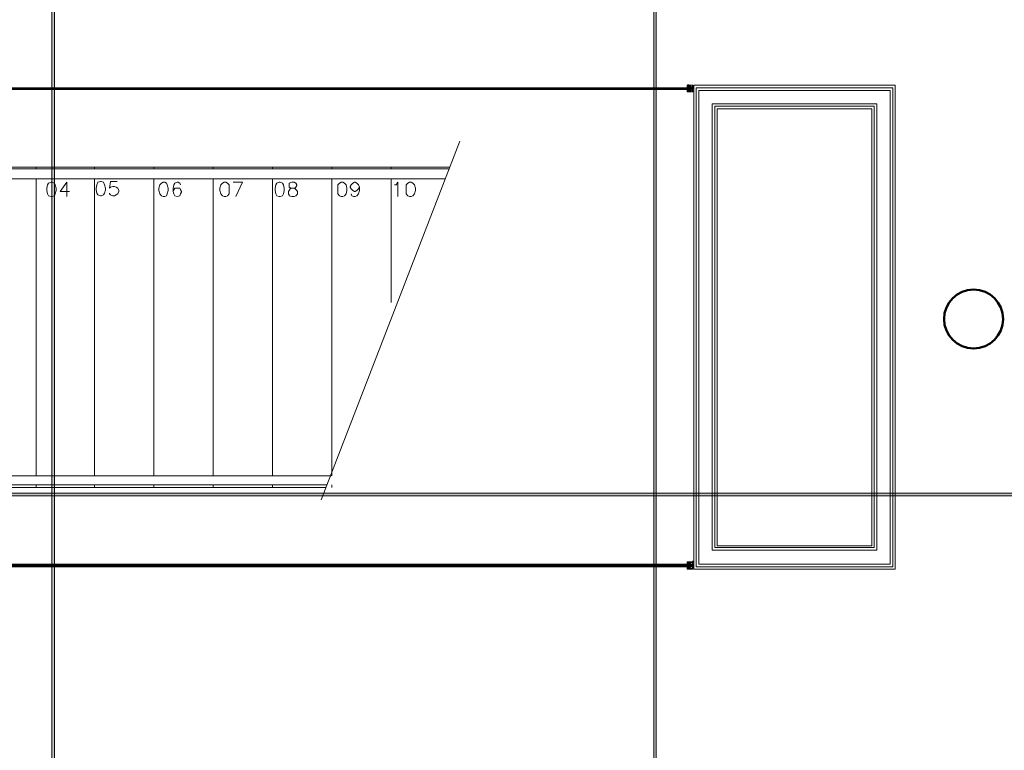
# Model space of a CAD drawing. Header units: millimetres. Extents: x 1.7 to 32.8, y 0.3 to 23.1.
# Tile 39 of 106: x 10.2 to 12.1, y 11.2 to 12.7. Entities that reach past the tile are written whole.
import ezdxf

# ---------------------------------------------------------------- set-up
doc = ezdxf.new("R2010")
doc.units = ezdxf.units.MM
doc.layers.add('PDF_Geometry', color=9, linetype='Continuous', true_color=0x808080)
doc.layers.add('PDF_Solid Fills', color=9, linetype='Continuous', true_color=0x808080)

msp = doc.modelspace()

# ---------------------------------------------------------------- hatches: boundary and pattern name
at = {"layer": 'PDF_Solid Fills', "transparency": 33554559}
msp.add_hatch(color=256, dxfattribs=at).paths.add_polyline_path([(29.8551, 11.7213), (29.8551, 11.7246), (2.9827, 11.7246), (2.9827, 11.7196), (29.8551, 11.7196)])

# ---------------------------------------------------------------- linework, layer by layer
at = {"layer": 'PDF_Geometry', "lineweight": 5}
for points in [[(10.2242, 22.9192), (10.2242, 22.8592), (10.219, 22.8592), (10.219, 22.9192), (10.219, 0.2783), (10.2242, 0.2783)], [(11.424, 22.9192), (11.424, 22.8592), (11.419, 22.8592), (11.419, 22.9192), (11.419, 0.2783), (11.424, 0.2783)], [(29.8551, 11.7213), (29.8551, 11.7246), (2.9827, 11.7246), (2.9827, 11.7196), (29.8551, 11.7196)]]:
    msp.add_lwpolyline(points, close=True, dxfattribs=at)
at = {"layer": 'PDF_Geometry', "lineweight": 18}
for points in [[(11.494, 12.5329), (9.1491, 12.5329), (9.1473, 12.5313), (9.1491, 12.5329), (9.1473, 12.5296), (9.1491, 12.5313), (9.1491, 12.5296), (9.1491, 12.5329), (9.1473, 12.5329), (9.1473, 12.5296), (9.1491, 12.5296), (11.494, 12.5296), (11.494, 12.5329), (9.1442, 12.5329), (9.1442, 12.4079)], [(11.4957, 12.5346), (11.4973, 12.5346), (11.4973, 12.5363), (11.4973, 12.5379), (11.4857, 12.5379), (11.4857, 12.5346), (11.4857, 12.5363), (11.4857, 12.5346), (11.4873, 12.5329), (11.4873, 12.5346), (11.4873, 12.5363), (11.4873, 12.5379), (11.4873, 12.5363), (11.4857, 12.5363)], [(11.4957, 12.5263), (11.4973, 12.5263), (11.4973, 12.5246), (11.4857, 12.5246), (11.4857, 12.5279), (11.4857, 12.5296)], [(11.4873, 12.5379), (11.4873, 12.5363), (11.4873, 12.5379), (11.4873, 12.5396)], [(11.4873, 12.5329), (11.4873, 12.5346)], [(11.4873, 12.5279), (11.4873, 12.5296), (11.4873, 12.5313)], [(11.489, 12.5396), (11.489, 12.5379), (11.489, 12.5363), (11.4907, 12.5363), (11.4907, 12.5379), (11.4924, 12.5379)], [(11.489, 12.5346), (11.489, 12.5363), (11.489, 12.5379), (11.489, 12.5363)], [(11.4924, 12.5296), (11.4924, 12.5279), (11.4924, 12.5263), (11.4907, 12.5263), (11.4907, 12.5279), (11.4907, 12.5263), (11.489, 12.5263), (11.489, 12.5279), (11.489, 12.5296)], [(11.4924, 12.5346), (11.4924, 12.5363), (11.4907, 12.5363), (11.4907, 12.5346), (11.4924, 12.5346), (11.4924, 12.5363), (11.4924, 12.5379), (11.4957, 12.5379), (11.4973, 12.5379), (11.4973, 12.5363), (11.4957, 12.5363)], [(11.4973, 12.5246), (11.4957, 12.5246), (11.4924, 12.5246), (11.4924, 12.5263), (11.4924, 12.5246), (11.4907, 12.5246), (11.4907, 12.5263), (11.4907, 12.5279), (11.4924, 12.5279)], [(11.4957, 12.5329), (11.4957, 12.5346), (11.4957, 12.5329)], [(11.4973, 12.5313), (11.4973, 12.5329), (11.4973, 12.5346), (11.4973, 12.5329), (11.4973, 12.5313), (11.4973, 12.5296), (11.4957, 12.5296), (11.4957, 12.5279), (11.4973, 12.5279)], [(11.4973, 12.5263), (11.4973, 12.5279), (11.4957, 12.5279)], [(11.4957, 12.5263), (11.4957, 12.5246), (11.4957, 12.5263)], [(11.499, 12.5246), (11.499, 12.5379)], [(11.499, 12.5329), (11.499, 12.5346)], [(11.499, 12.5313), (11.499, 12.5329), (11.499, 12.5313)], [(11.499, 12.5313), (11.499, 12.5329), (11.499, 12.5313)], [(11.499, 12.5296), (11.499, 12.5329), (11.499, 12.5296)], [(11.499, 12.5296), (11.499, 12.5313), (11.499, 12.5296)], [(11.499, 12.5296), (11.499, 12.5313), (11.499, 12.5296)], [(11.0324, 12.4263), (10.7557, 11.7113)], [(9.8323, 12.3746), (9.8323, 12.3713), (11.0107, 12.3713)], [(10.7657, 11.7363), (9.8323, 11.7363), (9.8323, 12.3746), (11.0124, 12.3746)], [(10.1874, 12.3713), (10.1874, 12.3746)], [(10.3041, 12.3713), (10.3041, 12.3746)], [(10.4223, 12.3713), (10.4223, 12.3746)], [(10.5408, 12.3713), (10.5408, 12.3746)], [(10.659, 12.3713), (10.659, 12.3746)], [(10.7774, 12.3713), (10.7774, 12.3746)], [(10.8957, 12.3713), (10.8957, 12.3746)], [(10.7757, 11.7596), (9.8323, 11.7596), (9.8323, 12.3513), (11.004, 12.3513)], [(10.1874, 11.7596), (10.1874, 12.3513)], [(10.3041, 11.7596), (10.3041, 12.3513)], [(10.4223, 11.7596), (10.4223, 12.3513)], [(10.5408, 11.7596), (10.5408, 12.3513)], [(10.659, 11.7596), (10.659, 12.3513)], [(10.7774, 11.7596), (10.7774, 12.3513)], [(10.8957, 12.1046), (10.8957, 12.3513)], [(10.249, 12.3163), (10.249, 12.3446), (10.2357, 12.3263), (10.254, 12.3263)], [(10.349, 12.3463), (10.3357, 12.3463), (10.3341, 12.3329), (10.3357, 12.3346), (10.3406, 12.3363), (10.344, 12.3363), (10.3474, 12.3346), (10.3508, 12.3329), (10.3524, 12.3279), (10.3524, 12.3263), (10.3508, 12.3213), (10.3474, 12.3196), (10.344, 12.3179), (10.3406, 12.3179), (10.3357, 12.3196), (10.3341, 12.3213), (10.3341, 12.3229)], [(10.4758, 12.3396), (10.474, 12.3429), (10.4706, 12.3446), (10.469, 12.3446), (10.4641, 12.3429), (10.4623, 12.3396), (10.4607, 12.3329), (10.4607, 12.3263), (10.4623, 12.3213), (10.4641, 12.3179), (10.469, 12.3163), (10.474, 12.3179), (10.4758, 12.3213), (10.4774, 12.3246), (10.4774, 12.3263), (10.4758, 12.3296), (10.474, 12.3329), (10.4641, 12.3329), (10.4623, 12.3296), (10.4607, 12.3263)], [(10.5857, 12.3163), (10.599, 12.3446), (10.5807, 12.3446)], [(10.8324, 12.3346), (10.8307, 12.3313), (10.8274, 12.3279), (10.824, 12.3263), (10.8224, 12.3263), (10.819, 12.3279), (10.8157, 12.3313), (10.814, 12.3346), (10.814, 12.3363), (10.8157, 12.3396), (10.819, 12.3429), (10.8224, 12.3446), (10.824, 12.3446), (10.8274, 12.3429), (10.8307, 12.3396), (10.8324, 12.3346), (10.8324, 12.3279), (10.8307, 12.3213), (10.8274, 12.3179), (10.824, 12.3163), (10.8207, 12.3163), (10.8174, 12.3179), (10.8157, 12.3213)], [(10.9024, 12.3396), (10.9057, 12.3396), (10.909, 12.3446), (10.909, 12.3163)], [(10.7674, 11.7413), (9.8323, 11.7413), (9.8323, 11.7363)], [(10.1874, 11.7363), (10.1874, 11.7413)], [(10.3041, 11.7363), (10.3041, 11.7413)], [(10.4223, 11.7363), (10.4223, 11.7413)], [(10.5408, 11.7363), (10.5408, 11.7413)], [(10.659, 11.7363), (10.659, 11.7413)], [(10.7774, 11.7363), (10.7774, 11.7413)], [(9.1473, 11.578), (9.1473, 11.5796), (9.1491, 11.578), (9.1473, 11.5813), (9.1491, 11.5796), (9.1473, 11.583), (9.1473, 11.5813), (9.1491, 11.583), (11.494, 11.583), (11.494, 11.578), (9.1442, 11.578), (9.1442, 11.703)], [(11.499, 11.613), (11.499, 11.6146), (11.499, 11.613), (11.499, 11.6113), (11.499, 11.613), (11.499, 11.6146), (11.499, 11.613), (11.499, 11.6146), (11.499, 11.6163)], [(11.499, 11.6146), (11.499, 11.6113), (11.499, 11.6146)], [(11.499, 11.6113), (11.499, 11.613), (11.499, 11.6113)], [(11.499, 11.6113), (11.499, 11.613), (11.499, 11.6113)], [(11.4973, 11.5896), (11.4973, 11.5879), (11.4857, 11.5879), (11.4857, 11.583), (11.4857, 11.5846), (11.4857, 11.583)], [(11.4957, 11.583), (11.4873, 11.5846), (11.4957, 11.583)], [(11.489, 11.5863), (11.489, 11.5846), (11.489, 11.5863), (11.4907, 11.5863), (11.4907, 11.5846), (11.4907, 11.5863), (11.4924, 11.5863), (11.4924, 11.5846), (11.4907, 11.5846)], [(11.4973, 11.5879), (11.4973, 11.5863), (11.4957, 11.5863), (11.4924, 11.5863), (11.4924, 11.5846), (11.4907, 11.5846), (11.4907, 11.5863)], [(11.4973, 11.583), (11.4973, 11.5813), (11.4973, 11.583), (11.4957, 11.583), (11.4973, 11.583), (11.4957, 11.583), (11.4957, 11.5846), (11.4973, 11.5846), (11.4973, 11.5863), (11.4973, 11.5846)], [(11.499, 11.5879), (11.499, 11.573)], [(11.494, 11.5813), (9.1491, 11.5813)], [(11.494, 11.5796), (9.1491, 11.5796), (11.494, 11.5796)], [(11.4857, 11.578), (11.4857, 11.5763), (11.4857, 11.573), (11.4973, 11.573), (11.4973, 11.5746), (11.4957, 11.5746), (11.4924, 11.5746), (11.4907, 11.5746), (11.489, 11.5746), (11.489, 11.5763), (11.489, 11.578)], [(11.4873, 11.5746), (11.4873, 11.5763), (11.4873, 11.578), (11.4873, 11.5796), (11.4873, 11.5813), (11.4873, 11.583)], [(11.4957, 11.578), (11.4873, 11.5763), (11.4957, 11.578)], [(11.489, 11.5746), (11.489, 11.5763)], [(11.4907, 11.5763), (11.4907, 11.5746), (11.4907, 11.5763)], [(11.4924, 11.5763), (11.4924, 11.578)], [(11.4957, 11.583), (11.4957, 11.578), (11.4957, 11.583)], [(11.4957, 11.578), (11.4973, 11.578), (11.4957, 11.578)], [(11.4973, 11.5763), (11.4957, 11.5763), (11.4973, 11.5763)], [(11.4973, 11.5763), (11.4973, 11.5746), (11.4973, 11.5763), (11.4973, 11.578), (11.4973, 11.5796), (11.4973, 11.5813), (11.4973, 11.5796)]]:
    msp.add_lwpolyline(points, dxfattribs=at)
for points in [[(9.1491, 12.5313), (11.494, 12.5313)], [(11.4873, 12.5279), (11.4873, 12.5263), (11.4857, 12.5263), (11.4857, 12.5279), (11.4873, 12.5296), (11.4873, 12.5279), (11.4957, 12.5279), (11.4873, 12.5263)], [(11.4957, 12.5346), (11.4957, 12.5329), (11.4873, 12.5346), (11.4957, 12.5346), (11.4957, 12.5363)], [(11.4973, 12.5329), (11.4973, 12.5346), (11.4957, 12.5346), (11.4957, 12.5329)], [(11.4957, 12.5296), (11.4957, 12.5279), (11.4957, 12.5329)], [(11.4957, 12.5296), (11.4957, 12.5279)], [(11.9007, 12.5379), (11.9007, 11.573), (11.499, 11.573), (11.499, 12.5379)], [(11.499, 12.5329), (11.499, 12.5313), (11.499, 12.5296), (11.499, 12.5313), (11.499, 12.5329), (11.499, 12.5346), (11.499, 12.5329), (11.499, 12.5313), (11.499, 12.5329), (11.499, 12.5346), (11.499, 12.5329), (11.499, 12.5313), (11.499, 12.5329), (11.499, 12.5313)], [(11.499, 12.5346), (11.499, 12.5329), (11.499, 12.5313), (11.499, 12.5329)], [(11.499, 12.5313), (11.499, 12.5296)], [(11.8957, 11.578), (11.8957, 12.5329), (11.504, 12.5329), (11.504, 11.578)], [(11.8907, 11.583), (11.8907, 12.5279), (11.509, 12.5279), (11.509, 11.583)], [(11.864, 11.6113), (11.864, 12.5013), (11.5357, 12.5013), (11.5357, 11.6113)], [(11.859, 11.6163), (11.859, 12.4963), (11.5407, 12.4963), (11.5407, 11.6163)], [(11.854, 11.6196), (11.854, 12.4913), (11.5457, 12.4913), (11.5457, 11.6196)], [(10.2174, 12.3446), (10.2124, 12.3429), (10.2106, 12.3396), (10.209, 12.3329), (10.209, 12.3279), (10.2106, 12.3213), (10.2124, 12.3179), (10.2174, 12.3163), (10.219, 12.3163), (10.2242, 12.3179), (10.2257, 12.3213), (10.2273, 12.3279), (10.2273, 12.3329), (10.2257, 12.3396), (10.2242, 12.3429), (10.219, 12.3446)], [(10.3158, 12.3463), (10.3108, 12.3446), (10.309, 12.3396), (10.3074, 12.3329), (10.3074, 12.3296), (10.309, 12.3229), (10.3108, 12.3196), (10.3158, 12.3179), (10.3174, 12.3179), (10.3223, 12.3196), (10.3241, 12.3229), (10.3257, 12.3296), (10.3257, 12.3329), (10.3241, 12.3396), (10.3223, 12.3446), (10.3174, 12.3463)], [(10.4408, 12.3446), (10.4374, 12.3429), (10.4341, 12.3396), (10.4325, 12.3329), (10.4325, 12.3279), (10.4341, 12.3213), (10.4374, 12.3179), (10.4408, 12.3163), (10.444, 12.3163), (10.4474, 12.3179), (10.449, 12.3213), (10.4508, 12.3279), (10.4508, 12.3329), (10.449, 12.3396), (10.4474, 12.3429), (10.444, 12.3446)], [(10.5624, 12.3446), (10.5591, 12.3429), (10.5557, 12.3396), (10.554, 12.3329), (10.554, 12.3279), (10.5557, 12.3213), (10.5591, 12.3179), (10.5624, 12.3163), (10.5657, 12.3163), (10.5691, 12.3179), (10.5724, 12.3213), (10.5724, 12.3396), (10.5691, 12.3429), (10.5657, 12.3446)], [(10.6724, 12.3446), (10.6674, 12.3429), (10.6657, 12.3396), (10.6641, 12.3329), (10.6641, 12.3279), (10.6657, 12.3213), (10.6674, 12.3179), (10.6724, 12.3163), (10.6741, 12.3163), (10.679, 12.3179), (10.6807, 12.3213), (10.6824, 12.3279), (10.6824, 12.3329), (10.6807, 12.3396), (10.679, 12.3429), (10.6741, 12.3446)], [(10.6974, 12.3446), (10.6924, 12.3429), (10.6924, 12.3346), (10.6957, 12.3329), (10.7007, 12.3329), (10.704, 12.3313), (10.7074, 12.3279), (10.7091, 12.3263), (10.7091, 12.3213), (10.7074, 12.3196), (10.7057, 12.3179), (10.7024, 12.3163), (10.6974, 12.3163), (10.6924, 12.3179), (10.6924, 12.3196), (10.6907, 12.3213), (10.6907, 12.3263), (10.6924, 12.3279), (10.694, 12.3313), (10.6974, 12.3329), (10.704, 12.3329), (10.7057, 12.3346), (10.7074, 12.3379), (10.7074, 12.3396), (10.7057, 12.3429), (10.7024, 12.3446)], [(10.7957, 12.3446), (10.7924, 12.3429), (10.789, 12.3396), (10.789, 12.3213), (10.7924, 12.3179), (10.7957, 12.3163), (10.799, 12.3163), (10.8024, 12.3179), (10.8057, 12.3213), (10.8074, 12.3279), (10.8074, 12.3329), (10.8057, 12.3396), (10.8024, 12.3429), (10.799, 12.3446)], [(10.9324, 12.3446), (10.929, 12.3429), (10.9257, 12.3396), (10.9257, 12.3213), (10.929, 12.3179), (10.9324, 12.3163), (10.9357, 12.3163), (10.9391, 12.3179), (10.9424, 12.3213), (10.944, 12.3279), (10.944, 12.3329), (10.9424, 12.3396), (10.9391, 12.3429), (10.9357, 12.3446)], [(11.499, 11.6146), (11.499, 11.613), (11.499, 11.6146), (11.499, 11.613), (11.499, 11.6146), (11.499, 11.6163), (11.499, 11.6146), (11.499, 11.613), (11.499, 11.6113), (11.499, 11.613)], [(11.499, 11.6163), (11.499, 11.6146), (11.499, 11.613), (11.499, 11.6146)], [(11.4857, 11.5846), (11.4873, 11.5813), (11.4873, 11.583), (11.4873, 11.5846), (11.4873, 11.5863), (11.4873, 11.5846)], [(11.4873, 11.5879), (11.4873, 11.5863)], [(11.4873, 11.5763), (11.4873, 11.5746), (11.4857, 11.5746), (11.4857, 11.5763), (11.4873, 11.5796), (11.4873, 11.578)], [(11.4907, 11.5763), (11.4924, 11.5763)], [(11.4957, 11.578), (11.4957, 11.5763)]]:
    msp.add_lwpolyline(points, close=True, dxfattribs=at)
at = {"layer": 'PDF_Geometry', "color": 3, "lineweight": 50}
msp.add_circle((12.0568, 12.072), 0.0588, dxfattribs=at)
at = {"layer": 'PDF_Solid Fills', "lineweight": 5, "transparency": 33554559}
for points in [[(10.219, 0.2783), (10.2242, 0.2783), (10.219, 22.9192), (10.2242, 22.9192)], [(11.419, 0.2783), (11.424, 0.2783), (11.419, 22.9192), (11.424, 22.9192)]]:
    msp.add_solid(points, dxfattribs=at)

doc.saveas('drawing.dxf')
